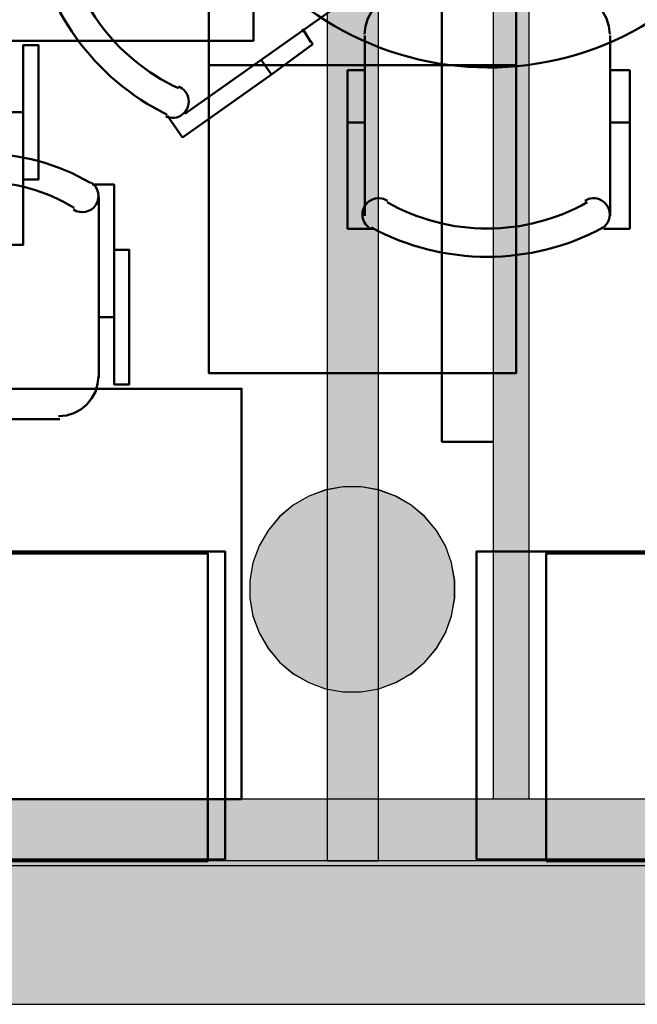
# Model space of a CAD drawing. Header units: metres. Extents: x -1 to 430, y -6 to 31.
# Tile 67 of 169: x 415.49 to 416.69, y 12.84 to 14.76. Entities that reach past the tile are written whole.
import ezdxf

# ---------------------------------------------------------------- set-up
doc = ezdxf.new("R2010")
doc.units = ezdxf.units.M
doc.linetypes.add('CONTINUA', pattern=[0])
for name, color, linetype, lineweight in [('3D P1 MURS EXISTENTS', 7, 'CONTINUA', 25), ('3D P1 MURS NOUS', 7, 'CONTINUA', 25), ('3D P1 PILAR', 7, 'CONTINUA', 25), ('3D P2 MURS', 7, 'CONTINUA', 25), ('3D P2 PILAR', 7, 'CONTINUA', 25), ('3D P3 MURS', 7, 'CONTINUA', 25), ('3D P3 PILAR', 7, 'CONTINUA', 25), ('3D P4 MURS', 7, 'CONTINUA', 25), ('3D P4 PILAR', 7, 'CONTINUA', 25), ('3D P5 MURS', 7, 'CONTINUA', 25), ('3D P5 PILAR', 7, 'CONTINUA', 25), ('3D PA MURS', 7, 'CONTINUA', 25), ('3D PA PILARS', 7, 'CONTINUA', 25), ('P2 MOBLES 2D', 7, 'CONTINUA', 25), ('P3 MOBLES', 7, 'CONTINUA', 25), ('P4 MOBLES', 7, 'CONTINUA', 25), ('P5 MOBLES', 7, 'CONTINUA', 25), ('PA MOBLES', 7, 'CONTINUA', 25)]:
    doc.layers.add(name, color=color, linetype=linetype, lineweight=lineweight)

# ---------------------------------------------------------------- blocks, each defined once
blk = doc.blocks.new('_CLOSEDFILLED')
at = {"color": 0, "linetype": 'ByBlock', "lineweight": -2}
blk.add_solid([(-1, -0.2), (0, 0), (-1, 0.2)], dxfattribs=at)
blk = doc.blocks.new('OBJETO_COMPLEJO_63')
at = {"layer": 'P2 MOBLES 2D', "color": 202, "linetype": 'CONTINUA', "lineweight": 50, "transparency": 33554687}
for p, q in [((416.0983, 14.7801), (415.8105, 14.5769)), ((416.0602, 14.7124), (416.039, 14.742)), ((416.056, 14.7166), (416.0433, 14.7378)), ((416.1618, 14.7293), (416.1618, 14.3779)), ((416.6402, 14.3779), (416.6402, 14.7293)), ((415.9798, 14.6531), (416.0602, 14.7124)), ((415.9798, 14.6531), (415.9586, 14.6827)), ((415.8062, 14.5303), (415.9798, 14.6531)), ((416.1279, 14.56), (416.1279, 14.6616)), ((416.1279, 14.6616), (416.1618, 14.6616)), ((416.1322, 14.6616), (416.1576, 14.6616)), ((416.6783, 14.6616), (416.6402, 14.6616)), ((416.6783, 14.56), (416.6783, 14.6616)), ((415.7766, 14.5727), (415.8062, 14.5303)), ((416.1279, 14.56), (416.1618, 14.56)), ((416.1279, 14.3525), (416.1279, 14.56)), ((416.6783, 14.56), (416.6402, 14.56)), ((416.6783, 14.3525), (416.6783, 14.56)), ((416.1787, 14.3525), (416.1279, 14.3525)), ((416.6275, 14.3525), (416.6783, 14.3525))]:
    blk.add_line(p, q, dxfattribs=at)
for points in [[(416.161, 14.7318), (416.1626, 14.7476), (416.1672, 14.7623), (416.1744, 14.7756), (416.184, 14.7872), (416.1955, 14.7967), (416.2088, 14.8039), (416.2235, 14.8085), (416.2393, 14.8101)], [(416.5611, 14.8101), (416.5768, 14.8085), (416.5915, 14.8039), (416.6049, 14.7967), (416.6164, 14.7872), (416.626, 14.7756), (416.6332, 14.7623), (416.6378, 14.7476), (416.6394, 14.7318)], [(415.7981, 14.6301), (415.8019, 14.6282), (415.8055, 14.6259), (415.8086, 14.6232), (415.8114, 14.6201), (415.8137, 14.6167), (415.8156, 14.6129), (415.817, 14.6089), (415.8178, 14.6048), (415.8181, 14.6005), (415.8178, 14.5963), (415.817, 14.5922), (415.8156, 14.5883), (415.8138, 14.5846), (415.8115, 14.5811), (415.8087, 14.578), (415.8054, 14.5752), (415.8019, 14.5728), (415.7981, 14.571), (415.7941, 14.5698), (415.79, 14.569), (415.7858, 14.5688), (415.7817, 14.5692), (415.7776, 14.5701), (415.7735, 14.5715)], [(416.1724, 14.3531), (416.1689, 14.3555), (416.1658, 14.3583), (416.1631, 14.3615), (416.1608, 14.365), (416.159, 14.3687), (416.1577, 14.3727), (416.157, 14.3768), (416.1568, 14.3811), (416.1572, 14.3854), (416.1581, 14.3895), (416.1596, 14.3934), (416.1615, 14.3971), (416.1639, 14.4004), (416.1667, 14.4035), (416.17, 14.4062), (416.1736, 14.4084), (416.1775, 14.4102), (416.1815, 14.4114), (416.1857, 14.412), (416.1898, 14.4121), (416.194, 14.4117), (416.198, 14.4107), (416.2019, 14.4092), (416.2057, 14.4071)], [(416.5905, 14.4071), (416.5943, 14.4092), (416.5982, 14.4107), (416.6023, 14.4117), (416.6065, 14.4121), (416.6107, 14.412), (416.6149, 14.4113), (416.6189, 14.4101), (416.6228, 14.4083), (416.6265, 14.406), (416.6297, 14.4032), (416.6325, 14.4001), (416.6349, 14.3967), (416.6368, 14.3929), (416.6382, 14.3889), (416.6391, 14.3848), (416.6394, 14.3805), (416.6391, 14.3762), (416.6383, 14.372), (416.6369, 14.368), (416.635, 14.3643), (416.6326, 14.3608), (416.6298, 14.3577), (416.6266, 14.3549), (416.623, 14.3526)]]:
    blk.add_lwpolyline(points, dxfattribs=at)
for centre, radius, start, end in [((416.4029, 15.264), 0.5971, 179.5641, 0.0747), ((415.9852, 15.0025), 0.476, 187.3537, 243.962), ((415.964, 14.9856), 0.3956, 186.1022, 245.2109), ((416.4003, 14.7485), 0.3956, 240.4371, 299.5462), ((416.4003, 14.7739), 0.476, 241.6891, 298.2973)]:
    blk.add_arc(centre, radius, start, end, dxfattribs=at)
blk = doc.blocks.new('OBJETO_COMPLEJO_183')
at = {"layer": 'P5 MOBLES', "color": 202, "linetype": 'CONTINUA', "lineweight": 50, "transparency": 33554687}
for p, q in [((415.3895, 14.7785), (415.0974, 14.7785)), ((415.017, 14.6981), (415.017, 14.3467)), ((415.4657, 14.3467), (415.4657, 14.6981)), ((414.9916, 14.5796), (415.017, 14.5796)), ((415.4953, 14.5796), (415.4657, 14.5796))]:
    blk.add_line(p, q, dxfattribs=at)
blk.add_lwpolyline([(415.9441, 15.5193), (414.5429, 15.5193), (414.5429, 14.7192), (415.9441, 14.7192), (415.9441, 15.5193)], close=True, dxfattribs=at)
for points in [[(415.0163, 14.6947), (415.0179, 14.7105), (415.0225, 14.7252), (415.0297, 14.7385), (415.0393, 14.75), (415.0509, 14.7596), (415.0642, 14.7668), (415.0789, 14.7714), (415.0947, 14.773)], [(415.3868, 14.773), (415.4025, 14.7714), (415.4172, 14.7668), (415.4305, 14.7596), (415.4421, 14.75), (415.4517, 14.7385), (415.4589, 14.7252), (415.4635, 14.7105), (415.4651, 14.6947)], [(414.9916, 14.4483), (414.962, 14.4483), (414.962, 14.7108), (414.9916, 14.7108), (414.9916, 14.3213), (415.0297, 14.3213)], [(415.4953, 14.4483), (415.525, 14.4483), (415.525, 14.7108), (415.4953, 14.7108), (415.4953, 14.3213), (415.453, 14.3213)], [(415.0262, 14.3169), (415.0213, 14.321), (415.0174, 14.3258), (415.0145, 14.3312), (415.0127, 14.337), (415.0121, 14.343), (415.0126, 14.3491), (415.0144, 14.355), (415.0173, 14.3607), (415.0213, 14.3657), (415.0261, 14.3696), (415.0315, 14.3725), (415.0372, 14.3744), (415.0433, 14.3751), (415.0493, 14.3746), (415.0553, 14.3729), (415.061, 14.37)], [(415.4162, 14.37), (415.4219, 14.3729), (415.4279, 14.3746), (415.4339, 14.3751), (415.44, 14.3744), (415.4457, 14.3725), (415.4511, 14.3696), (415.4559, 14.3657), (415.4599, 14.3607), (415.4628, 14.355), (415.4646, 14.3491), (415.4651, 14.343), (415.4644, 14.337), (415.4627, 14.3312), (415.4598, 14.3258), (415.4559, 14.321), (415.451, 14.3169)]]:
    blk.add_lwpolyline(points, dxfattribs=at)
for centre, radius, start, end in [((415.2387, 14.6563), 0.3405, 238.2351, 301.7419), ((415.2387, 14.6774), 0.4167, 239.5542, 300.4262)]:
    blk.add_arc(centre, radius, start, end, dxfattribs=at)
blk = doc.blocks.new('OBJETO_COMPLEJO_215')
at = {"layer": 'PA MOBLES', "color": 202, "linetype": 'CONTINUA', "lineweight": 50, "transparency": 33554687}
for p, q in [((415.194, 14.0618), (415.194, 14.4132)), ((415.6427, 14.4132), (415.6427, 14.0618)), ((415.1686, 14.1804), (415.194, 14.1804)), ((415.6723, 14.1804), (415.6427, 14.1804)), ((415.5665, 13.9814), (415.2744, 13.9814))]:
    blk.add_line(p, q, dxfattribs=at)
for points in [[(415.1686, 14.3116), (415.1389, 14.3116), (415.1389, 14.0491), (415.1686, 14.0491), (415.1686, 14.4386), (415.2067, 14.4386)], [(415.2031, 14.443), (415.1982, 14.4389), (415.1943, 14.4341), (415.1915, 14.4287), (415.1897, 14.4229), (415.1891, 14.4169), (415.1896, 14.4108), (415.1913, 14.4049), (415.1943, 14.3992), (415.1983, 14.3943), (415.2031, 14.3903), (415.2084, 14.3874), (415.2142, 14.3856), (415.2202, 14.3849), (415.2263, 14.3853), (415.2323, 14.387), (415.238, 14.3899)], [(415.5932, 14.3899), (415.5988, 14.387), (415.6048, 14.3853), (415.6109, 14.3849), (415.6169, 14.3856), (415.6227, 14.3874), (415.6281, 14.3903), (415.6328, 14.3943), (415.6368, 14.3992), (415.6398, 14.4049), (415.6415, 14.4108), (415.642, 14.4169), (415.6414, 14.4229), (415.6396, 14.4287), (415.6368, 14.4341), (415.6329, 14.4389), (415.628, 14.443)], [(415.6723, 14.3116), (415.7019, 14.3116), (415.7019, 14.0491), (415.6723, 14.0491), (415.6723, 14.4386), (415.63, 14.4386)], [(415.1933, 14.0653), (415.1949, 14.0495), (415.1995, 14.0348), (415.2067, 14.0215), (415.2162, 14.0099), (415.2278, 14.0003), (415.2411, 13.9931), (415.2558, 13.9885), (415.2716, 13.9869)], [(415.5637, 13.9869), (415.5795, 13.9885), (415.5942, 13.9931), (415.6075, 14.0003), (415.6191, 14.0099), (415.6287, 14.0215), (415.6359, 14.0348), (415.6404, 14.0495), (415.642, 14.0653)]]:
    blk.add_lwpolyline(points, dxfattribs=at)
blk.add_lwpolyline([(415.921, 13.2406), (414.921, 13.2406), (414.921, 14.0407), (415.921, 14.0407), (415.921, 13.2406)], close=True, dxfattribs=at)
for centre, radius, start, end in [((415.4156, 14.0825), 0.4167, 59.5738, 120.4458), ((415.4156, 14.1036), 0.3405, 58.2581, 121.7649)]:
    blk.add_arc(centre, radius, start, end, dxfattribs=at)

msp = doc.modelspace()

# ---------------------------------------------------------------- hatches: boundary and pattern name
at = {"layer": '3D P1 MURS EXISTENTS', "linetype": 'CONTINUA', "lineweight": 18, "true_color": 0xa0a0a0, "transparency": 33554687}
msp.add_hatch(color=253, dxfattribs=at).paths.add_polyline_path([(398.2417, 12.8406), (423.6575, 12.8406), (423.7155, 13.1206), (398.2972, 13.1206)])
at = {"layer": '3D P1 MURS NOUS', "linetype": 'CONTINUA', "lineweight": 18, "true_color": 0x006e00, "transparency": 33554687}
msp.add_hatch(color=96, dxfattribs=at).paths.add_polyline_path([(416.0881, 15.9095), (416.0881, 13.1206), (416.1881, 13.1206), (416.1881, 15.9095)])
at = {"layer": '3D P1 PILAR', "linetype": 'CONTINUA', "lineweight": 18, "transparency": 33554687}
msp.add_hatch(color=9, dxfattribs=at).paths.add_polyline_path([(416.1545, 13.8492), (416.1195, 13.8492), (416.0851, 13.8431), (416.0522, 13.8312), (416.022, 13.8137), (415.9952, 13.7912), (415.9727, 13.7645), (415.9553, 13.7342), (415.9433, 13.7014), (415.9372, 13.6669), (415.9372, 13.632), (415.9433, 13.5976), (415.9553, 13.5647), (415.9727, 13.5345), (415.9952, 13.5077), (416.022, 13.4852), (416.0522, 13.4677), (416.0851, 13.4558), (416.1195, 13.4497), (416.1545, 13.4497), (416.1889, 13.4558), (416.2217, 13.4677), (416.252, 13.4852), (416.2788, 13.5077), (416.3012, 13.5345), (416.3187, 13.5647), (416.3307, 13.5976), (416.3367, 13.632), (416.3367, 13.6669), (416.3307, 13.7014), (416.3187, 13.7342), (416.3012, 13.7645), (416.2788, 13.7912), (416.252, 13.8137), (416.2217, 13.8312), (416.1889, 13.8431)])
at = {"layer": '3D P2 MURS', "linetype": 'CONTINUA', "lineweight": 18, "true_color": 0xa0a0a0, "transparency": 33554687}
msp.add_hatch(color=253, dxfattribs=at).paths.add_polyline_path([(398.2417, 12.8406), (423.6575, 12.8406), (423.7155, 13.1206), (398.2971, 13.1206)])
at = {"layer": '3D P2 PILAR', "linetype": 'CONTINUA', "lineweight": 18, "transparency": 33554687}
msp.add_hatch(color=9, dxfattribs=at).paths.add_polyline_path([(416.1545, 13.8492), (416.1195, 13.8492), (416.0851, 13.8431), (416.0522, 13.8312), (416.022, 13.8137), (415.9952, 13.7912), (415.9727, 13.7645), (415.9553, 13.7342), (415.9433, 13.7014), (415.9372, 13.6669), (415.9372, 13.632), (415.9433, 13.5976), (415.9553, 13.5647), (415.9727, 13.5345), (415.9952, 13.5077), (416.022, 13.4852), (416.0522, 13.4677), (416.0851, 13.4558), (416.1195, 13.4497), (416.1545, 13.4497), (416.1889, 13.4558), (416.2217, 13.4677), (416.252, 13.4852), (416.2788, 13.5077), (416.3012, 13.5345), (416.3187, 13.5647), (416.3307, 13.5976), (416.3367, 13.632), (416.3367, 13.6669), (416.3307, 13.7014), (416.3187, 13.7342), (416.3012, 13.7645), (416.2788, 13.7912), (416.252, 13.8137), (416.2217, 13.8312), (416.1889, 13.8431)])
at = {"layer": '3D P3 MURS', "linetype": 'CONTINUA', "lineweight": 18, "true_color": 0xa0a0a0, "transparency": 33554687}
msp.add_hatch(color=253, dxfattribs=at).paths.add_polyline_path([(398.2417, 12.8406), (423.6575, 12.8406), (423.7134, 13.1106), (398.2952, 13.1106)])
at = {"layer": '3D P3 PILAR', "linetype": 'CONTINUA', "lineweight": 18, "transparency": 33554687}
msp.add_hatch(color=9, dxfattribs=at).paths.add_polyline_path([(416.1545, 13.8492), (416.1195, 13.8492), (416.0851, 13.8431), (416.0522, 13.8312), (416.022, 13.8137), (415.9952, 13.7912), (415.9727, 13.7645), (415.9553, 13.7342), (415.9433, 13.7014), (415.9372, 13.6669), (415.9372, 13.632), (415.9433, 13.5976), (415.9553, 13.5647), (415.9727, 13.5345), (415.9952, 13.5077), (416.022, 13.4852), (416.0522, 13.4677), (416.0851, 13.4558), (416.1195, 13.4497), (416.1545, 13.4497), (416.1889, 13.4558), (416.2217, 13.4677), (416.252, 13.4852), (416.2788, 13.5077), (416.3012, 13.5345), (416.3187, 13.5647), (416.3307, 13.5976), (416.3367, 13.632), (416.3367, 13.6669), (416.3307, 13.7014), (416.3187, 13.7342), (416.3012, 13.7645), (416.2788, 13.7912), (416.252, 13.8137), (416.2217, 13.8312), (416.1889, 13.8431)])
at = {"layer": '3D P4 MURS', "linetype": 'CONTINUA', "lineweight": 18, "true_color": 0xa0a0a0, "transparency": 33554687}
msp.add_hatch(color=253, dxfattribs=at).paths.add_polyline_path([(398.2417, 12.8406), (423.6575, 12.8406), (423.7134, 13.1106), (398.2952, 13.1106)])
at = {"layer": '3D P4 PILAR', "linetype": 'CONTINUA', "lineweight": 18, "transparency": 33554687}
msp.add_hatch(color=9, dxfattribs=at).paths.add_polyline_path([(416.1545, 13.8492), (416.1195, 13.8492), (416.0851, 13.8431), (416.0522, 13.8312), (416.022, 13.8137), (415.9952, 13.7912), (415.9727, 13.7645), (415.9553, 13.7342), (415.9433, 13.7014), (415.9372, 13.6669), (415.9372, 13.632), (415.9433, 13.5976), (415.9553, 13.5647), (415.9727, 13.5345), (415.9952, 13.5077), (416.022, 13.4852), (416.0522, 13.4677), (416.0851, 13.4558), (416.1195, 13.4497), (416.1545, 13.4497), (416.1889, 13.4558), (416.2217, 13.4677), (416.252, 13.4852), (416.2788, 13.5077), (416.3012, 13.5345), (416.3187, 13.5647), (416.3307, 13.5976), (416.3367, 13.632), (416.3367, 13.6669), (416.3307, 13.7014), (416.3187, 13.7342), (416.3012, 13.7645), (416.2788, 13.7912), (416.252, 13.8137), (416.2217, 13.8312), (416.1889, 13.8431)])
at = {"layer": '3D P5 MURS', "linetype": 'CONTINUA', "lineweight": 18, "true_color": 0xa0a0a0, "transparency": 33554687}
msp.add_hatch(color=253, dxfattribs=at).paths.add_polyline_path([(398.2417, 12.8406), (423.6583, 12.8406), (423.7142, 13.1106), (398.2952, 13.1106)])
at = {"layer": '3D P5 PILAR', "linetype": 'CONTINUA', "lineweight": 18, "transparency": 33554687}
msp.add_hatch(color=9, dxfattribs=at).paths.add_polyline_path([(416.1545, 13.8492), (416.1195, 13.8492), (416.0851, 13.8431), (416.0522, 13.8312), (416.022, 13.8137), (415.9952, 13.7912), (415.9727, 13.7645), (415.9553, 13.7342), (415.9433, 13.7014), (415.9372, 13.6669), (415.9372, 13.632), (415.9433, 13.5976), (415.9553, 13.5647), (415.9727, 13.5345), (415.9952, 13.5077), (416.022, 13.4852), (416.0522, 13.4677), (416.0851, 13.4558), (416.1195, 13.4497), (416.1545, 13.4497), (416.1889, 13.4558), (416.2217, 13.4677), (416.252, 13.4852), (416.2788, 13.5077), (416.3012, 13.5345), (416.3187, 13.5647), (416.3307, 13.5976), (416.3367, 13.632), (416.3367, 13.6669), (416.3307, 13.7014), (416.3187, 13.7342), (416.3012, 13.7645), (416.2788, 13.7912), (416.252, 13.8137), (416.2217, 13.8312), (416.1889, 13.8431)])
at = {"layer": '3D PA MURS', "linetype": 'CONTINUA', "lineweight": 18, "true_color": 0xa0a0a0, "transparency": 33554687}
for points in [[(416.412, 18.217), (416.412, 13.2406), (416.482, 13.2406), (416.482, 18.217)], [(397.6873, 12.8406), (423.6575, 12.8406), (423.7404, 13.2406), (397.7664, 13.2406)]]:
    msp.add_hatch(color=253, dxfattribs=at).paths.add_polyline_path(points)
at = {"layer": '3D PA PILARS', "linetype": 'CONTINUA', "lineweight": 18, "transparency": 33554687}
msp.add_hatch(color=9, dxfattribs=at).paths.add_polyline_path([(416.1545, 13.8493), (416.1195, 13.8493), (416.0851, 13.8433), (416.0523, 13.8313), (416.022, 13.8138), (415.9952, 13.7914), (415.9728, 13.7646), (415.9553, 13.7343), (415.9433, 13.7015), (415.9373, 13.6671), (415.9373, 13.6321), (415.9433, 13.5977), (415.9553, 13.5648), (415.9728, 13.5346), (415.9952, 13.5078), (416.022, 13.4853), (416.0523, 13.4679), (416.0851, 13.4559), (416.1195, 13.4498), (416.1545, 13.4498), (416.1889, 13.4559), (416.2218, 13.4679), (416.252, 13.4853), (416.2788, 13.5078), (416.3013, 13.5346), (416.3187, 13.5648), (416.3307, 13.5977), (416.3368, 13.6321), (416.3368, 13.6671), (416.3307, 13.7015), (416.3187, 13.7343), (416.3013, 13.7646), (416.2788, 13.7914), (416.252, 13.8138), (416.2218, 13.8313), (416.1889, 13.8433)])

# ---------------------------------------------------------------- linework, layer by layer
at = {"layer": '3D P1 MURS EXISTENTS', "color": 7, "linetype": 'CONTINUA', "lineweight": 25, "transparency": 33554687}
for p, q in [((423.7155, 13.1206), (398.2972, 13.1206)), ((398.2417, 12.8406), (423.6575, 12.8406))]:
    msp.add_line(p, q, dxfattribs=at)
at = {"layer": '3D P1 MURS NOUS', "color": 7, "linetype": 'CONTINUA', "lineweight": 25, "transparency": 33554687}
for p, q in [((416.0881, 15.9095), (416.0881, 13.1206)), ((416.1881, 13.1206), (416.1881, 15.9095)), ((416.0881, 13.1206), (416.1881, 13.1206))]:
    msp.add_line(p, q, dxfattribs=at)
at = {"layer": '3D P1 PILAR', "color": 7, "linetype": 'CONTINUA', "lineweight": 25, "transparency": 33554687}
for p, q in [((416.0851, 13.8431), (416.0522, 13.8312)), ((416.1195, 13.8492), (416.0851, 13.8431)), ((416.1545, 13.8492), (416.1195, 13.8492)), ((416.1889, 13.8431), (416.1545, 13.8492)), ((416.2217, 13.8312), (416.1889, 13.8431)), ((416.0522, 13.8312), (416.022, 13.8137)), ((416.252, 13.8137), (416.2217, 13.8312)), ((416.022, 13.8137), (415.9952, 13.7912)), ((416.2788, 13.7912), (416.252, 13.8137)), ((415.9952, 13.7912), (415.9727, 13.7645)), ((416.3012, 13.7645), (416.2788, 13.7912)), ((415.9727, 13.7645), (415.9553, 13.7342)), ((416.3187, 13.7342), (416.3012, 13.7645)), ((415.9553, 13.7342), (415.9433, 13.7014)), ((416.3307, 13.7014), (416.3187, 13.7342)), ((415.9433, 13.7014), (415.9372, 13.6669)), ((416.3367, 13.6669), (416.3307, 13.7014)), ((415.9372, 13.6669), (415.9372, 13.632)), ((416.3367, 13.632), (416.3367, 13.6669)), ((415.9372, 13.632), (415.9433, 13.5976)), ((416.3307, 13.5976), (416.3367, 13.632)), ((415.9433, 13.5976), (415.9553, 13.5647)), ((416.3187, 13.5647), (416.3307, 13.5976)), ((415.9553, 13.5647), (415.9727, 13.5345)), ((416.3012, 13.5345), (416.3187, 13.5647)), ((415.9727, 13.5345), (415.9952, 13.5077)), ((416.2788, 13.5077), (416.3012, 13.5345)), ((415.9952, 13.5077), (416.022, 13.4852)), ((416.252, 13.4852), (416.2788, 13.5077)), ((416.022, 13.4852), (416.0522, 13.4677)), ((416.2217, 13.4677), (416.252, 13.4852)), ((416.0522, 13.4677), (416.0851, 13.4558)), ((416.1889, 13.4558), (416.2217, 13.4677)), ((416.0851, 13.4558), (416.1195, 13.4497)), ((416.1195, 13.4497), (416.1545, 13.4497)), ((416.1545, 13.4497), (416.1889, 13.4558))]:
    msp.add_line(p, q, dxfattribs=at)
at = {"layer": '3D P2 MURS', "color": 7, "linetype": 'CONTINUA', "lineweight": 25, "transparency": 33554687}
for p, q in [((423.7155, 13.1206), (398.2971, 13.1206)), ((398.2417, 12.8406), (423.6575, 12.8406))]:
    msp.add_line(p, q, dxfattribs=at)
at = {"layer": '3D P2 PILAR', "color": 7, "linetype": 'CONTINUA', "lineweight": 25, "transparency": 33554687}
for p, q in [((416.0851, 13.8431), (416.0522, 13.8312)), ((416.1195, 13.8492), (416.0851, 13.8431)), ((416.1545, 13.8492), (416.1195, 13.8492)), ((416.1889, 13.8431), (416.1545, 13.8492)), ((416.2217, 13.8312), (416.1889, 13.8431)), ((416.0522, 13.8312), (416.022, 13.8137)), ((416.252, 13.8137), (416.2217, 13.8312)), ((416.022, 13.8137), (415.9952, 13.7912)), ((416.2788, 13.7912), (416.252, 13.8137)), ((415.9952, 13.7912), (415.9727, 13.7645)), ((416.3012, 13.7645), (416.2788, 13.7912)), ((415.9727, 13.7645), (415.9553, 13.7342)), ((416.3187, 13.7342), (416.3012, 13.7645)), ((415.9553, 13.7342), (415.9433, 13.7014)), ((416.3307, 13.7014), (416.3187, 13.7342)), ((415.9433, 13.7014), (415.9372, 13.6669)), ((416.3367, 13.6669), (416.3307, 13.7014)), ((415.9372, 13.6669), (415.9372, 13.632)), ((416.3367, 13.632), (416.3367, 13.6669)), ((415.9372, 13.632), (415.9433, 13.5976)), ((416.3307, 13.5976), (416.3367, 13.632)), ((415.9433, 13.5976), (415.9553, 13.5647)), ((416.3187, 13.5647), (416.3307, 13.5976)), ((415.9553, 13.5647), (415.9727, 13.5345)), ((416.3012, 13.5345), (416.3187, 13.5647)), ((415.9727, 13.5345), (415.9952, 13.5077)), ((416.2788, 13.5077), (416.3012, 13.5345)), ((415.9952, 13.5077), (416.022, 13.4852)), ((416.252, 13.4852), (416.2788, 13.5077)), ((416.022, 13.4852), (416.0522, 13.4677)), ((416.2217, 13.4677), (416.252, 13.4852)), ((416.0522, 13.4677), (416.0851, 13.4558)), ((416.1889, 13.4558), (416.2217, 13.4677)), ((416.0851, 13.4558), (416.1195, 13.4497)), ((416.1195, 13.4497), (416.1545, 13.4497)), ((416.1545, 13.4497), (416.1889, 13.4558))]:
    msp.add_line(p, q, dxfattribs=at)
at = {"layer": '3D P3 MURS', "color": 7, "linetype": 'CONTINUA', "lineweight": 25, "transparency": 33554687}
for p, q in [((423.7134, 13.1106), (398.2952, 13.1106)), ((398.2417, 12.8406), (423.6575, 12.8406))]:
    msp.add_line(p, q, dxfattribs=at)
at = {"layer": '3D P3 PILAR', "color": 7, "linetype": 'CONTINUA', "lineweight": 25, "transparency": 33554687}
for p, q in [((416.0851, 13.8431), (416.0522, 13.8312)), ((416.1195, 13.8492), (416.0851, 13.8431)), ((416.1545, 13.8492), (416.1195, 13.8492)), ((416.1889, 13.8431), (416.1545, 13.8492)), ((416.2217, 13.8312), (416.1889, 13.8431)), ((416.0522, 13.8312), (416.022, 13.8137)), ((416.252, 13.8137), (416.2217, 13.8312)), ((416.022, 13.8137), (415.9952, 13.7912)), ((416.2788, 13.7912), (416.252, 13.8137)), ((415.9952, 13.7912), (415.9727, 13.7645)), ((416.3012, 13.7645), (416.2788, 13.7912)), ((415.9727, 13.7645), (415.9553, 13.7342)), ((416.3187, 13.7342), (416.3012, 13.7645)), ((415.9553, 13.7342), (415.9433, 13.7014)), ((416.3307, 13.7014), (416.3187, 13.7342)), ((415.9433, 13.7014), (415.9372, 13.6669)), ((416.3367, 13.6669), (416.3307, 13.7014)), ((415.9372, 13.6669), (415.9372, 13.632)), ((416.3367, 13.632), (416.3367, 13.6669)), ((415.9372, 13.632), (415.9433, 13.5976)), ((416.3307, 13.5976), (416.3367, 13.632)), ((415.9433, 13.5976), (415.9553, 13.5647)), ((416.3187, 13.5647), (416.3307, 13.5976)), ((415.9553, 13.5647), (415.9727, 13.5345)), ((416.3012, 13.5345), (416.3187, 13.5647)), ((415.9727, 13.5345), (415.9952, 13.5077)), ((416.2788, 13.5077), (416.3012, 13.5345)), ((415.9952, 13.5077), (416.022, 13.4852)), ((416.252, 13.4852), (416.2788, 13.5077)), ((416.022, 13.4852), (416.0522, 13.4677)), ((416.2217, 13.4677), (416.252, 13.4852)), ((416.0522, 13.4677), (416.0851, 13.4558)), ((416.1889, 13.4558), (416.2217, 13.4677)), ((416.0851, 13.4558), (416.1195, 13.4497)), ((416.1195, 13.4497), (416.1545, 13.4497)), ((416.1545, 13.4497), (416.1889, 13.4558))]:
    msp.add_line(p, q, dxfattribs=at)
at = {"layer": '3D P4 MURS', "color": 7, "linetype": 'CONTINUA', "lineweight": 25, "transparency": 33554687}
for p, q in [((423.7134, 13.1106), (398.2952, 13.1106)), ((398.2417, 12.8406), (423.6575, 12.8406))]:
    msp.add_line(p, q, dxfattribs=at)
at = {"layer": '3D P4 PILAR', "color": 7, "linetype": 'CONTINUA', "lineweight": 25, "transparency": 33554687}
for p, q in [((416.0851, 13.8431), (416.0522, 13.8312)), ((416.1195, 13.8492), (416.0851, 13.8431)), ((416.1545, 13.8492), (416.1195, 13.8492)), ((416.1889, 13.8431), (416.1545, 13.8492)), ((416.2217, 13.8312), (416.1889, 13.8431)), ((416.0522, 13.8312), (416.022, 13.8137)), ((416.252, 13.8137), (416.2217, 13.8312)), ((416.022, 13.8137), (415.9952, 13.7912)), ((416.2788, 13.7912), (416.252, 13.8137)), ((415.9952, 13.7912), (415.9727, 13.7645)), ((416.3012, 13.7645), (416.2788, 13.7912)), ((415.9727, 13.7645), (415.9553, 13.7342)), ((416.3187, 13.7342), (416.3012, 13.7645)), ((415.9553, 13.7342), (415.9433, 13.7014)), ((416.3307, 13.7014), (416.3187, 13.7342)), ((415.9433, 13.7014), (415.9372, 13.6669)), ((416.3367, 13.6669), (416.3307, 13.7014)), ((415.9372, 13.6669), (415.9372, 13.632)), ((416.3367, 13.632), (416.3367, 13.6669)), ((415.9372, 13.632), (415.9433, 13.5976)), ((416.3307, 13.5976), (416.3367, 13.632)), ((415.9433, 13.5976), (415.9553, 13.5647)), ((416.3187, 13.5647), (416.3307, 13.5976)), ((415.9553, 13.5647), (415.9727, 13.5345)), ((416.3012, 13.5345), (416.3187, 13.5647)), ((415.9727, 13.5345), (415.9952, 13.5077)), ((416.2788, 13.5077), (416.3012, 13.5345)), ((415.9952, 13.5077), (416.022, 13.4852)), ((416.252, 13.4852), (416.2788, 13.5077)), ((416.022, 13.4852), (416.0522, 13.4677)), ((416.2217, 13.4677), (416.252, 13.4852)), ((416.0522, 13.4677), (416.0851, 13.4558)), ((416.1889, 13.4558), (416.2217, 13.4677)), ((416.0851, 13.4558), (416.1195, 13.4497)), ((416.1195, 13.4497), (416.1545, 13.4497)), ((416.1545, 13.4497), (416.1889, 13.4558))]:
    msp.add_line(p, q, dxfattribs=at)
at = {"layer": '3D P5 MURS', "color": 7, "linetype": 'CONTINUA', "lineweight": 25, "transparency": 33554687}
for p, q in [((423.7142, 13.1106), (398.2952, 13.1106)), ((398.2417, 12.8406), (423.6583, 12.8406))]:
    msp.add_line(p, q, dxfattribs=at)
at = {"layer": '3D P5 PILAR', "color": 7, "linetype": 'CONTINUA', "lineweight": 25, "transparency": 33554687}
for p, q in [((416.0851, 13.8431), (416.0522, 13.8312)), ((416.1195, 13.8492), (416.0851, 13.8431)), ((416.1545, 13.8492), (416.1195, 13.8492)), ((416.1889, 13.8431), (416.1545, 13.8492)), ((416.2217, 13.8312), (416.1889, 13.8431)), ((416.0522, 13.8312), (416.022, 13.8137)), ((416.252, 13.8137), (416.2217, 13.8312)), ((416.022, 13.8137), (415.9952, 13.7912)), ((416.2788, 13.7912), (416.252, 13.8137)), ((415.9952, 13.7912), (415.9727, 13.7645)), ((416.3012, 13.7645), (416.2788, 13.7912)), ((415.9727, 13.7645), (415.9553, 13.7342)), ((416.3187, 13.7342), (416.3012, 13.7645)), ((415.9553, 13.7342), (415.9433, 13.7014)), ((416.3307, 13.7014), (416.3187, 13.7342)), ((415.9433, 13.7014), (415.9372, 13.6669)), ((416.3367, 13.6669), (416.3307, 13.7014)), ((415.9372, 13.6669), (415.9372, 13.632)), ((416.3367, 13.632), (416.3367, 13.6669)), ((415.9372, 13.632), (415.9433, 13.5976)), ((416.3307, 13.5976), (416.3367, 13.632)), ((415.9433, 13.5976), (415.9553, 13.5647)), ((416.3187, 13.5647), (416.3307, 13.5976)), ((415.9553, 13.5647), (415.9727, 13.5345)), ((416.3012, 13.5345), (416.3187, 13.5647)), ((415.9727, 13.5345), (415.9952, 13.5077)), ((416.2788, 13.5077), (416.3012, 13.5345)), ((415.9952, 13.5077), (416.022, 13.4852)), ((416.252, 13.4852), (416.2788, 13.5077)), ((416.022, 13.4852), (416.0522, 13.4677)), ((416.2217, 13.4677), (416.252, 13.4852)), ((416.0522, 13.4677), (416.0851, 13.4558)), ((416.1889, 13.4558), (416.2217, 13.4677)), ((416.0851, 13.4558), (416.1195, 13.4497)), ((416.1195, 13.4497), (416.1545, 13.4497)), ((416.1545, 13.4497), (416.1889, 13.4558))]:
    msp.add_line(p, q, dxfattribs=at)
at = {"layer": '3D PA MURS', "color": 7, "linetype": 'CONTINUA', "lineweight": 25, "transparency": 33554687}
for p, q in [((416.482, 13.2406), (416.482, 18.217)), ((416.412, 17.4496), (416.412, 13.2406)), ((416.412, 13.2406), (409.3121, 13.2406)), ((416.482, 13.2406), (416.412, 13.2406)), ((421.2469, 13.2406), (416.482, 13.2406)), ((397.7664, 12.8406), (423.6575, 12.8406))]:
    msp.add_line(p, q, dxfattribs=at)
at = {"layer": '3D PA PILARS', "color": 7, "linetype": 'CONTINUA', "lineweight": 25, "transparency": 33554687}
for p, q in [((416.0851, 13.8433), (416.0523, 13.8313)), ((416.1195, 13.8493), (416.0851, 13.8433)), ((416.1545, 13.8493), (416.1195, 13.8493)), ((416.1889, 13.8433), (416.1545, 13.8493)), ((416.2218, 13.8313), (416.1889, 13.8433)), ((416.0523, 13.8313), (416.022, 13.8138)), ((416.252, 13.8138), (416.2218, 13.8313)), ((416.022, 13.8138), (415.9952, 13.7914)), ((416.2788, 13.7914), (416.252, 13.8138)), ((415.9952, 13.7914), (415.9728, 13.7646)), ((416.3013, 13.7646), (416.2788, 13.7914)), ((415.9728, 13.7646), (415.9553, 13.7343)), ((416.3187, 13.7343), (416.3013, 13.7646)), ((415.9553, 13.7343), (415.9433, 13.7015)), ((416.3307, 13.7015), (416.3187, 13.7343)), ((415.9433, 13.7015), (415.9373, 13.6671)), ((416.3368, 13.6671), (416.3307, 13.7015)), ((415.9373, 13.6671), (415.9373, 13.6321)), ((416.3368, 13.6321), (416.3368, 13.6671)), ((415.9373, 13.6321), (415.9433, 13.5977)), ((416.3307, 13.5977), (416.3368, 13.6321)), ((415.9433, 13.5977), (415.9553, 13.5648)), ((416.3187, 13.5648), (416.3307, 13.5977)), ((415.9553, 13.5648), (415.9728, 13.5346)), ((416.3013, 13.5346), (416.3187, 13.5648)), ((415.9728, 13.5346), (415.9952, 13.5078)), ((416.2788, 13.5078), (416.3013, 13.5346)), ((415.9952, 13.5078), (416.022, 13.4853)), ((416.252, 13.4853), (416.2788, 13.5078)), ((416.022, 13.4853), (416.0523, 13.4679)), ((416.2218, 13.4679), (416.252, 13.4853)), ((416.0523, 13.4679), (416.0851, 13.4559)), ((416.1889, 13.4559), (416.2218, 13.4679)), ((416.0851, 13.4559), (416.1195, 13.4498)), ((416.1195, 13.4498), (416.1545, 13.4498)), ((416.1545, 13.4498), (416.1889, 13.4559))]:
    msp.add_line(p, q, dxfattribs=at)
at = {"layer": 'P3 MOBLES', "color": 202, "linetype": 'CONTINUA', "lineweight": 50, "transparency": 33554687}
for points in [[(415.857, 15.2712), (416.457, 15.2712), (416.457, 14.6712), (415.857, 14.6712), (415.857, 15.2712)], [(415.857, 14.6712), (416.457, 14.6712), (416.457, 14.0712), (415.857, 14.0712), (415.857, 14.6712)]]:
    msp.add_lwpolyline(points, close=True, dxfattribs=at)
at = {"layer": 'P4 MOBLES', "color": 202, "linetype": 'CONTINUA', "lineweight": 50, "transparency": 33554687}
for points in [[(415.2553, 13.1195), (415.2553, 13.7195), (415.8553, 13.7195), (415.8553, 13.1195), (415.2553, 13.1195)], [(416.5153, 13.1195), (416.5153, 13.7195), (417.1153, 13.7195), (417.1153, 13.1195), (416.5153, 13.1195)]]:
    msp.add_lwpolyline(points, close=True, dxfattribs=at)
at = {"layer": 'P5 MOBLES', "color": 202, "linetype": 'CONTINUA', "lineweight": 50, "transparency": 33554687}
for points in [[(415.2893, 13.1231), (415.2893, 13.7231), (415.8893, 13.7231), (415.8893, 13.1231), (415.2893, 13.1231)], [(416.3793, 13.1231), (416.3793, 13.7231), (416.9793, 13.7231), (416.9793, 13.1231), (416.3793, 13.1231)]]:
    msp.add_lwpolyline(points, close=True, dxfattribs=at)
at = {"layer": 'PA MOBLES', "color": 202, "linetype": 'CONTINUA', "lineweight": 50, "transparency": 33554687}
for p, q in [((416.312, 13.9373), (416.312, 16.5071)), ((416.412, 13.9373), (416.312, 13.9373))]:
    msp.add_line(p, q, dxfattribs=at)

# ---------------------------------------------------------------- block references
at = {"layer": '3D P1 PILAR', "color": 7, "linetype": 'CONTINUA', "lineweight": 25, "transparency": 33554687, "xscale": 0.0002666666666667, "yscale": 0.0002666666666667, "zscale": 0.0002666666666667}
msp.add_blockref('_CLOSEDFILLED', (416.137, 13.6495), dxfattribs=at)
at = {"layer": '3D P2 PILAR', "color": 7, "linetype": 'CONTINUA', "lineweight": 25, "transparency": 33554687, "xscale": 0.0002666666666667, "yscale": 0.0002666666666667, "zscale": 0.0002666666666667}
msp.add_blockref('_CLOSEDFILLED', (416.137, 13.6495), dxfattribs=at)
at = {"layer": '3D P3 PILAR', "color": 7, "linetype": 'CONTINUA', "lineweight": 25, "transparency": 33554687, "xscale": 0.0002666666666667, "yscale": 0.0002666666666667, "zscale": 0.0002666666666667}
msp.add_blockref('_CLOSEDFILLED', (416.137, 13.6495), dxfattribs=at)
at = {"layer": '3D P4 PILAR', "color": 7, "linetype": 'CONTINUA', "lineweight": 25, "transparency": 33554687, "xscale": 0.0002666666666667, "yscale": 0.0002666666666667, "zscale": 0.0002666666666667}
msp.add_blockref('_CLOSEDFILLED', (416.137, 13.6495), dxfattribs=at)
at = {"layer": '3D P5 PILAR', "color": 7, "linetype": 'CONTINUA', "lineweight": 25, "transparency": 33554687, "xscale": 0.0002666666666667, "yscale": 0.0002666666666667, "zscale": 0.0002666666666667}
msp.add_blockref('_CLOSEDFILLED', (416.137, 13.6495), dxfattribs=at)
at = {"layer": '3D PA PILARS', "color": 7, "linetype": 'CONTINUA', "lineweight": 25, "transparency": 33554687, "xscale": 0.0002666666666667, "yscale": 0.0002666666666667, "zscale": 0.0002666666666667}
msp.add_blockref('_CLOSEDFILLED', (416.137, 13.6496), dxfattribs=at)
at = {"layer": 'P2 MOBLES 2D', "color": 202, "linetype": 'CONTINUA', "lineweight": 50, "transparency": 33554687}
msp.add_blockref('OBJETO_COMPLEJO_63', (0, 0), dxfattribs=at)
at = {"layer": 'P5 MOBLES', "color": 202, "linetype": 'CONTINUA', "lineweight": 50, "transparency": 33554687}
msp.add_blockref('OBJETO_COMPLEJO_183', (0, 0), dxfattribs=at)
at = {"layer": 'PA MOBLES', "color": 202, "linetype": 'CONTINUA', "lineweight": 50, "transparency": 33554687}
msp.add_blockref('OBJETO_COMPLEJO_215', (0, 0), dxfattribs=at)

doc.saveas('drawing.dxf')
